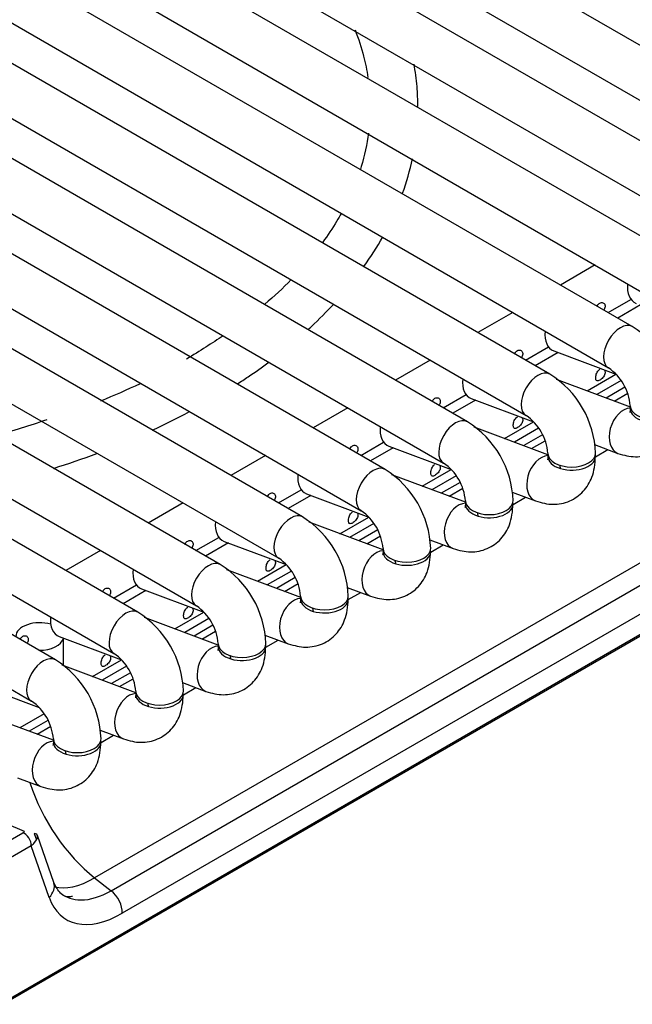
# Model space of a CAD drawing. Header units: millimetres. Extents: x -40 to 419, y 0 to 295.
# Tile 40 of 72: x 332.68 to 335.89, y 88.92 to 94.08. Entities that reach past the tile are written whole.
import ezdxf

# ---------------------------------------------------------------- set-up
doc = ezdxf.new("R2010")
doc.units = ezdxf.units.MM
doc.layers.add('135.735_BW4_TWIN', color=7, linetype='Continuous')
doc.layers.add('Standard', color=7, linetype='Continuous')

# ---------------------------------------------------------------- blocks, each defined once
blk = doc.blocks.new('SE3')
at = {"layer": '135.735_BW4_TWIN', "color": 7, "linetype": 'Continuous'}
for p, q in [((337.1904, 93.2187), (328.0687, 98.4851)), ((327.9437, 98.2686), (337.0654, 93.0022)), ((336.7584, 92.9693), (327.6367, 98.2357)), ((336.3263, 92.7198), (327.2047, 97.9862)), ((327.5117, 98.0192), (336.6334, 92.7528)), ((335.8943, 92.4704), (326.7726, 97.7368)), ((327.0797, 97.7697), (336.2013, 92.5033)), ((335.4622, 92.221), (326.3406, 97.4874)), ((326.6476, 97.5203), (335.7693, 92.2539)), ((326.2156, 97.2709), (335.3372, 92.0045)), ((335.0302, 91.9715), (325.9085, 97.2379)), ((325.7835, 97.0214), (334.9052, 91.755)), ((334.5982, 91.7221), (325.4765, 96.9885)), ((346.2461, 96.8094), (323.6893, 83.7863)), ((346.2142, 96.7821), (323.6575, 83.759)), ((325.3515, 96.772), (334.4732, 91.5056)), ((334.1661, 91.4726), (325.0444, 96.7391)), ((333.7341, 91.2232), (324.6124, 96.4896)), ((324.9194, 96.5225), (334.0411, 91.2561)), ((333.302, 90.9738), (324.1804, 96.2402)), ((324.4874, 96.2731), (333.6091, 91.0067)), ((332.87, 90.7243), (323.7483, 95.9907)), ((324.0554, 96.0237), (333.177, 90.7573)), ((323.6233, 95.7742), (332.745, 90.5078)), ((335.6992, 92.7933), (335.5171, 92.6882)), ((335.7671, 92.5438), (335.887, 92.613)), ((335.9369, 92.5835), (335.8176, 92.5147)), ((335.2671, 92.5438), (335.0851, 92.4387)), ((335.3351, 92.2944), (335.4549, 92.3636)), ((335.5049, 92.3341), (335.3856, 92.2652)), ((335.4823, 92.3425), (335.8085, 92.2206)), ((334.8351, 92.2944), (334.653, 92.1893)), ((335.657, 92.1332), (335.8084, 92.2206)), ((335.8843, 92.0483), (335.497, 92.193)), ((335.835, 92.1873), (335.7082, 92.114)), ((334.903, 92.0449), (335.0229, 92.1141)), ((335.8555, 92.1528), (335.7569, 92.0959)), ((335.7984, 92.0803), (335.8701, 92.1217)), ((335.0728, 92.0846), (334.9536, 92.0158)), ((335.0502, 92.0931), (335.3765, 91.9711)), ((334.403, 92.0449), (334.221, 91.9398)), ((335.2249, 91.8838), (335.3763, 91.9712)), ((335.4522, 91.7988), (335.065, 91.9435)), ((335.403, 91.9378), (335.2762, 91.8646)), ((335.4235, 91.9034), (335.3248, 91.8464)), ((334.471, 91.7955), (334.5908, 91.8647)), ((335.3664, 91.8309), (335.438, 91.8723)), ((335.6963, 91.8516), (335.8187, 91.8059)), ((333.971, 91.7955), (333.789, 91.6904)), ((334.6408, 91.8352), (334.5215, 91.7663)), ((334.6182, 91.8436), (334.9445, 91.7217)), ((335.7015, 91.7879), (335.7664, 91.8254)), ((335.0202, 91.5494), (334.6329, 91.6941)), ((334.7929, 91.6343), (334.9443, 91.7218)), ((334.971, 91.6884), (334.8442, 91.6152)), ((334.9914, 91.6539), (334.8928, 91.597)), ((336.5802, 91.605), (333.0758, 89.5818)), ((334.039, 91.5461), (334.1588, 91.6153)), ((334.1861, 91.5942), (334.5124, 91.4723)), ((334.9343, 91.5815), (335.006, 91.6228)), ((335.2643, 91.6022), (335.3867, 91.5564)), ((333.1623, 89.5142), (336.6667, 91.5375)), ((333.539, 91.5461), (333.3569, 91.441)), ((334.2087, 91.5858), (334.0895, 91.5169)), ((335.2694, 91.5385), (335.3344, 91.576)), ((334.5882, 91.2999), (334.2009, 91.4447)), ((334.3608, 91.3849), (334.5123, 91.4723)), ((334.5389, 91.4389), (334.4121, 91.3657)), ((336.725, 91.4191), (333.2206, 89.3958)), ((334.5594, 91.4045), (334.4607, 91.3476)), ((333.6069, 91.2966), (333.7267, 91.3658)), ((333.7767, 91.3363), (333.6574, 91.2675)), ((333.7541, 91.3448), (334.0804, 91.2228)), ((334.5023, 91.332), (334.5739, 91.3734)), ((334.8323, 91.3527), (334.9546, 91.307)), ((333.1069, 91.2966), (332.9249, 91.1915)), ((334.8374, 91.289), (334.9023, 91.3265)), ((334.1561, 91.0505), (333.7689, 91.1952)), ((333.9288, 91.1355), (334.0802, 91.2229)), ((334.1069, 91.1895), (333.9801, 91.1163)), ((334.1273, 91.1551), (334.0287, 91.0981)), ((334.0702, 91.0826), (334.1419, 91.124)), ((333.1749, 91.0472), (333.2947, 91.1164)), ((333.3447, 91.0869), (333.2254, 91.018)), ((333.3221, 91.0953), (333.6483, 90.9734)), ((334.4002, 91.1033), (334.5226, 91.0575)), ((334.4053, 91.0396), (334.4703, 91.0771)), ((333.4968, 90.886), (333.6482, 90.9734)), ((333.7241, 90.8011), (333.3368, 90.9458)), ((333.6748, 90.9401), (333.548, 90.8668)), ((333.6953, 90.9056), (333.5967, 90.8487)), ((333.6382, 90.8331), (333.7099, 90.8745)), ((332.89, 90.8459), (333.2163, 90.7239)), ((332.9127, 90.6934), (332.9127, 90.8374)), ((333.9682, 90.8538), (334.0906, 90.8081)), ((333.9733, 90.7901), (334.0383, 90.8277)), ((333.0647, 90.6366), (333.2161, 90.724)), ((333.292, 90.5516), (332.9048, 90.6964)), ((333.2428, 90.6906), (333.116, 90.6174)), ((333.2632, 90.6562), (333.1646, 90.5992)), ((333.2062, 90.5837), (333.2778, 90.6251)), ((332.458, 90.5964), (332.7843, 90.4745)), ((333.5361, 90.6044), (333.6585, 90.5587)), ((333.5412, 90.5407), (333.6062, 90.5782)), ((332.86, 90.3022), (332.4727, 90.4469)), ((332.8108, 90.4412), (332.6839, 90.368)), ((332.8312, 90.4067), (332.7326, 90.3498)), ((332.7741, 90.3343), (332.8458, 90.3756)), ((333.1041, 90.355), (333.2265, 90.3092)), ((333.1092, 90.2913), (333.1742, 90.3288)), ((332.672, 90.1055), (332.7944, 90.0598)), ((332.7344, 90.0822), (332.7377, 90.0768)), ((332.7377, 90.0768), (332.7421, 90.0793)), ((332.7084, 89.8236), (332.6144, 89.8642)), ((323.8677, 84.7183), (332.6993, 89.8172)), ((332.759, 89.8144), (332.7707, 89.7807)), ((332.8612, 89.5572), (332.7757, 89.8042)), ((332.7437, 89.75), (323.9121, 84.6511)), ((332.8374, 89.4794), (332.7437, 89.75)), ((333.0758, 89.5818), (333.1623, 89.5142))]:
    blk.add_line(p, q, dxfattribs=at)
for centre, radius, start, end in [((335.6234, 92.0377), 0.5105, 2.0498, 57.9502), ((335.1913, 91.7883), 0.5105, 2.0498, 57.9502), ((335.618, 92.0346), 0.2664, 4.5977, 55.4023), ((331.8699, 95.1906), 3.3461, 291.7068, 295.5967), ((335.186, 91.7852), 0.2664, 4.5977, 55.4023), ((331.7579, 94.9474), 3.15, 284.7074, 289.8223), ((334.7593, 91.5388), 0.5105, 2.0498, 57.9502), ((334.7539, 91.5357), 0.2664, 4.5977, 55.4023), ((334.3273, 91.2894), 0.5105, 2.0498, 57.9502), ((334.3219, 91.2863), 0.2664, 4.5977, 55.4023), ((333.8952, 91.0399), 0.5105, 2.0498, 57.9502), ((333.8899, 91.0369), 0.2664, 4.5977, 55.4023), ((333.4632, 90.7905), 0.5105, 2.0498, 57.9502), ((333.0311, 90.5411), 0.5105, 2.0498, 57.9502), ((333.4578, 90.7874), 0.2664, 4.5977, 55.4023), ((332.5991, 90.2916), 0.5105, 2.0498, 57.9502), ((333.0258, 90.538), 0.2664, 4.5977, 55.4023), ((332.5937, 90.2885), 0.2664, 4.5977, 55.4023)]:
    blk.add_arc(centre, radius, start, end, dxfattribs=at)
for centre, major_axis, ratio, start_param, end_param in [((335.9581, 92.7091), (0.0438, 0.1171), 0.668835, 1.932352, 3.141593), ((335.8318, 92.3622), (0.0625, 0.1083), 0.57735, 0, 3.133528), ((335.526, 92.4596), (0.0438, 0.1171), 0.668835, 1.932352, 3.141593), ((335.3997, 92.1127), (0.0625, 0.1083), 0.57735, 0, 3.133528), ((335.094, 92.2102), (0.0438, 0.1171), 0.668835, 1.932352, 3.141593), ((336.0086, 92.056), (-0.125, 0), 0.57735, 0.008065, 3.142515), ((335.8625, 91.923), (0.0438, 0.1171), 0.668835, 0.270212, 3.1414), ((336.0086, 92.0396), (-0.125, 0), 0.57735, 6.164386, 6.283185), ((336.0086, 92.0396), (-0.125, 0), 0.57735, 0, 3.255071), ((334.9677, 91.8633), (0.0625, 0.1083), 0.57735, 0, 3.133528), ((334.6619, 91.9607), (0.0438, 0.1171), 0.668835, 1.932352, 3.141593), ((335.4304, 91.6735), (0.0438, 0.1171), 0.668835, 0.270212, 3.1414), ((335.5765, 91.8065), (-0.125, 0), 0.57735, 0.008065, 3.142515), ((335.5765, 91.7902), (-0.125, 0), 0.57735, 6.164386, 6.283185), ((335.5765, 91.7902), (-0.125, 0), 0.57735, 0, 3.254973), ((334.5357, 91.6138), (0.0625, 0.1083), 0.57735, 0, 3.133528), ((335.4304, 91.6735), (0.0438, 0.1171), 0.668835, -0.873634, -0.703415), ((334.2299, 91.7113), (0.0438, 0.1171), 0.668835, 1.932352, 3.141593), ((334.9984, 91.4241), (0.0438, 0.1171), 0.668835, 0.270212, 3.1414), ((335.1445, 91.5571), (-0.125, 0), 0.57735, 0.008065, 3.142515), ((335.1445, 91.5408), (-0.125, 0), 0.57735, 6.164386, 6.283185), ((335.1445, 91.5408), (-0.125, 0), 0.57735, 0, 3.254997), ((334.1036, 91.3644), (0.0625, 0.1083), 0.57735, 0, 3.133528), ((334.9984, 91.4241), (0.0438, 0.1171), 0.668835, -0.873634, -0.703415), ((333.7979, 91.4619), (0.0438, 0.1171), 0.668835, 1.932352, 3.141593), ((334.5664, 91.1746), (0.0438, 0.1171), 0.668835, 0.270212, 3.1414), ((334.7124, 91.3076), (-0.125, 0), 0.57735, 0.008065, 3.142515), ((334.7124, 91.2913), (-0.125, 0), 0.57735, 6.164386, 6.283185), ((334.7124, 91.2913), (-0.125, 0), 0.57735, 0, 3.254949), ((333.6716, 91.115), (0.0625, 0.1083), 0.57735, 0, 3.133528), ((334.5664, 91.1746), (0.0438, 0.1171), 0.668835, -0.873634, -0.703415), ((333.3658, 91.2124), (0.0438, 0.1171), 0.668835, 1.932352, 3.141593), ((334.1343, 90.9252), (0.0438, 0.1171), 0.668835, 0.270212, 3.1414), ((334.2804, 91.0582), (-0.125, 0), 0.57735, 0.008065, 3.142515), ((334.2804, 91.0419), (-0.125, 0), 0.57735, 6.164386, 6.283185), ((334.2804, 91.0419), (-0.125, 0), 0.57735, 0, 3.25502), ((333.2395, 90.8655), (0.0625, 0.1083), 0.57735, 0, 3.133528), ((334.1343, 90.9252), (0.0438, 0.1171), 0.668835, -0.873634, -0.703415), ((332.7877, 90.8463), (-0.125, 0), 0.57735, 4.230403, 6.283185), ((332.9338, 90.963), (0.0438, 0.1171), 0.668835, 1.932352, 3.141593), ((332.7877, 90.8463), (-0.125, 0), 0.57735, 1.538656, 3.010511), ((333.7023, 90.6758), (0.0438, 0.1171), 0.668835, 0.270212, 3.1414), ((333.8484, 90.8088), (-0.125, 0), 0.57735, 0.008065, 3.142515), ((333.8484, 90.7924), (-0.125, 0), 0.57735, 6.164386, 6.283185), ((333.8484, 90.7924), (-0.125, 0), 0.57735, 0, 3.255019), ((332.8075, 90.6161), (0.0625, 0.1083), 0.57735, 0, 3.133528), ((333.7023, 90.6758), (0.0438, 0.1171), 0.668835, -0.873634, -0.703415), ((333.4163, 90.5593), (-0.125, 0), 0.57735, 0.008065, 3.142515), ((333.2702, 90.4263), (0.0438, 0.1171), 0.668835, 0.270212, 3.1414), ((333.4163, 90.543), (-0.125, 0), 0.57735, 6.164386, 6.283185), ((333.4163, 90.543), (-0.125, 0), 0.57735, 0, 3.255065), ((333.2702, 90.4263), (0.0438, 0.1171), 0.668835, -0.873634, -0.703415), ((332.8382, 90.1769), (0.0438, 0.1171), 0.668835, 0.270212, 3.1414), ((332.9843, 90.3099), (-0.125, 0), 0.57735, 0.008065, 3.142515), ((332.9843, 90.2936), (-0.125, 0), 0.57735, 6.164386, 6.283185), ((332.9843, 90.2936), (-0.125, 0), 0.57735, 0, 3.255019), ((332.8382, 90.1769), (0.0438, 0.1171), 0.668835, -0.873634, -0.703415), ((333.1233, 90.0066), (-0.321, 0.5073), 0.535439, 1.112758, 2.159956), ((332.6676, 89.8293), (0.049, 0.0112), 0.453141, -0.975063, -0.6972), ((332.7084, 89.7725), (0.025, -0.0433), 0.57735, 0.733038, 2.617994), ((332.6884, 89.7507), (-0.0859, -0.0564), 0.350321, 2.307044, 3.55764), ((332.6767, 89.7846), (0.0967, 0.0262), 0.611231, 5.301036, 5.5789), ((333.1372, 89.9484), (0.3077, 0.3941), 0.468323, 3.318422, 4.000271), ((332.7667, 89.5245), (-0.0945, -0.0327), 0.768713, 2.117578, 3.119252), ((332.7667, 89.5245), (-0.0945, -0.0327), 0.768713, 3.119252, 3.141593), ((333.243, 89.8758), (0.3209, 0.5095), 0.546518, 2.728806, 3.944916), ((333.1724, 89.9209), (0.258, 0.4314), 0.560919, 3.071745, 3.460619), ((333.1724, 89.9209), (0.258, 0.4314), 0.560919, 3.460619, 3.930423), ((333.15, 89.4409), (0.05, -0.0866), 0.57735, 0.733038, 2.181662)]:
    blk.add_ellipse(centre, major_axis=major_axis, ratio=ratio, start_param=start_param, end_param=end_param, dxfattribs=at)
for points, knots in [([(334.4407, 94.0249), (334.4589, 93.979), (334.4861, 93.8958), (334.5031, 93.8122), (334.5086, 93.775)], [0.77542144, 0.77542144, 0.77542144, 0.77542144, 0.79252445, 0.80628084, 0.80628084, 0.80628084, 0.80628084]), ([(334.7701, 93.6236), (334.77, 93.6585), (334.7668, 93.733), (334.7571, 93.807), (334.7501, 93.8462)], [0.63682717, 0.63682717, 0.63682717, 0.63682717, 0.6748966, 0.71818381, 0.71818381, 0.71818381, 0.71818381]), ([(334.5113, 93.4847), (334.5036, 93.426), (334.4899, 93.3625), (334.4703, 93.2993), (334.4688, 93.2945)], [0.84194761, 0.84194761, 0.84194761, 0.84194761, 0.86358858, 0.86537691, 0.86537691, 0.86537691, 0.86537691]), ([(334.369, 93.0648), (334.3611, 93.0504), (334.3315, 92.9991), (334.2979, 92.9485), (334.2715, 92.9123)], [0.89398497, 0.89398497, 0.89398497, 0.89398497, 0.89941583, 0.91342495, 0.91342495, 0.91342495, 0.91342495]), ([(334.1944, 92.4544), (334.1999, 92.4594), (334.2473, 92.5034), (334.2917, 92.5482), (334.3288, 92.5885)], [0.18140372, 0.18140372, 0.18140372, 0.18140372, 0.18806241, 0.23968504, 0.23968504, 0.23968504, 0.23968504]), ([(335.7092, 92.5773), (335.7095, 92.5779), (335.7098, 92.5785), (335.7101, 92.579), (335.712, 92.5823), (335.7141, 92.5854), (335.7165, 92.5879), (335.7187, 92.5903), (335.7211, 92.5922), (335.7236, 92.5936)], [0.8906057, 0.8906057, 0.8906057, 0.8906057, 0.8997022, 0.8997022, 0.8997022, 0.9522476, 0.9522476, 0.9522476, 1, 1, 1, 1]), ([(335.7236, 92.5936), (335.7264, 92.5952), (335.7293, 92.5962), (335.7321, 92.5966), (335.735, 92.5969), (335.7378, 92.5966), (335.7403, 92.5957), (335.7429, 92.5948), (335.7452, 92.5933), (335.747, 92.5912), (335.7488, 92.5892), (335.7502, 92.5867), (335.751, 92.5839), (335.7518, 92.5811), (335.7521, 92.5779), (335.7518, 92.5747), (335.7514, 92.5714), (335.7505, 92.5679), (335.7491, 92.5646), (335.748, 92.5619), (335.7466, 92.5592), (335.7449, 92.5567)], [0, 0, 0, 0, 0.0530419, 0.0530419, 0.0530419, 0.1061047, 0.1061047, 0.1061047, 0.1588828, 0.1588828, 0.1588828, 0.2114301, 0.2114301, 0.2114301, 0.2643019, 0.2643019, 0.2643019, 0.3175571, 0.3175571, 0.3175571, 0.3594503, 0.3594503, 0.3594503, 0.3594503]), ([(335.2772, 92.3278), (335.2775, 92.3284), (335.2778, 92.329), (335.2781, 92.3296), (335.2799, 92.3329), (335.2821, 92.336), (335.2845, 92.3385), (335.2867, 92.3408), (335.2891, 92.3428), (335.2916, 92.3442)], [0.8906057, 0.8906057, 0.8906057, 0.8906057, 0.8997022, 0.8997022, 0.8997022, 0.9522476, 0.9522476, 0.9522476, 1, 1, 1, 1]), ([(335.2916, 92.3442), (335.2943, 92.3458), (335.2972, 92.3468), (335.3001, 92.3471), (335.3029, 92.3475), (335.3058, 92.3472), (335.3083, 92.3463), (335.3108, 92.3454), (335.3131, 92.3438), (335.3149, 92.3418), (335.3167, 92.3398), (335.3181, 92.3373), (335.3189, 92.3345), (335.3198, 92.3317), (335.32, 92.3285), (335.3197, 92.3252), (335.3194, 92.322), (335.3185, 92.3185), (335.3171, 92.3151), (335.316, 92.3125), (335.3145, 92.3098), (335.3129, 92.3072)], [0, 0, 0, 0, 0.0530419, 0.0530419, 0.0530419, 0.1061047, 0.1061047, 0.1061047, 0.1588828, 0.1588828, 0.1588828, 0.2114301, 0.2114301, 0.2114301, 0.2643019, 0.2643019, 0.2643019, 0.3175571, 0.3175571, 0.3175571, 0.3594503, 0.3594503, 0.3594503, 0.3594503]), ([(333.823, 92.1696), (333.8427, 92.1822), (333.8988, 92.2187), (333.9538, 92.2578), (333.9893, 92.2843)], [0.04466768, 0.04466768, 0.04466768, 0.04466768, 0.06482319, 0.10330851, 0.10330851, 0.10330851, 0.10330851]), ([(335.7475, 92.2436), (335.7491, 92.2417), (335.7502, 92.2394), (335.751, 92.2369), (335.7518, 92.2341), (335.7521, 92.2309), (335.7518, 92.2277), (335.7514, 92.2244), (335.7505, 92.2209), (335.7491, 92.2175), (335.7477, 92.2142), (335.7458, 92.2108), (335.7435, 92.2076), (335.7413, 92.2045), (335.7386, 92.2015), (335.7359, 92.1989), (335.7332, 92.1962), (335.7303, 92.1939), (335.7274, 92.1919), (335.7246, 92.1899), (335.7218, 92.1883), (335.7192, 92.1873), (335.7166, 92.1862), (335.7142, 92.1856), (335.7122, 92.1855), (335.7101, 92.1855), (335.7083, 92.186), (335.7069, 92.1871), (335.7055, 92.1882), (335.7044, 92.1899), (335.7037, 92.1921), (335.703, 92.1943), (335.7025, 92.197), (335.7024, 92.2), (335.7023, 92.2031), (335.7025, 92.2066), (335.703, 92.2102), (335.7036, 92.2138), (335.7044, 92.2176), (335.7056, 92.2213), (335.7068, 92.225), (335.7083, 92.2287), (335.7101, 92.232), (335.712, 92.2353), (335.7141, 92.2384), (335.7165, 92.2409), (335.7187, 92.2432), (335.7211, 92.2452), (335.7236, 92.2466)], [0.1645724, 0.1645724, 0.1645724, 0.1645724, 0.2114301, 0.2114301, 0.2114301, 0.2643019, 0.2643019, 0.2643019, 0.3175571, 0.3175571, 0.3175571, 0.3706757, 0.3706757, 0.3706757, 0.4233402, 0.4233402, 0.4233402, 0.4759291, 0.4759291, 0.4759291, 0.5289331, 0.5289331, 0.5289331, 0.5822112, 0.5822112, 0.5822112, 0.6352073, 0.6352073, 0.6352073, 0.6877903, 0.6877903, 0.6877903, 0.7404633, 0.7404633, 0.7404633, 0.7935872, 0.7935872, 0.7935872, 0.8468402, 0.8468402, 0.8468402, 0.8997022, 0.8997022, 0.8997022, 0.9522476, 0.9522476, 0.9522476, 1, 1, 1, 1]), ([(334.8451, 92.0784), (334.8454, 92.079), (334.8457, 92.0796), (334.8461, 92.0802), (334.8479, 92.0835), (334.8501, 92.0865), (334.8524, 92.0891), (334.8546, 92.0914), (334.857, 92.0933), (334.8595, 92.0948)], [0.8906057, 0.8906057, 0.8906057, 0.8906057, 0.8997022, 0.8997022, 0.8997022, 0.9522476, 0.9522476, 0.9522476, 1, 1, 1, 1]), ([(334.8595, 92.0948), (334.8623, 92.0963), (334.8652, 92.0974), (334.868, 92.0977), (334.8709, 92.0981), (334.8737, 92.0978), (334.8763, 92.0968), (334.8788, 92.0959), (334.8811, 92.0944), (334.8829, 92.0924), (334.8847, 92.0904), (334.8861, 92.0878), (334.8869, 92.085), (334.8877, 92.0822), (334.888, 92.0791), (334.8877, 92.0758), (334.8874, 92.0725), (334.8865, 92.0691), (334.8851, 92.0657), (334.8839, 92.063), (334.8825, 92.0604), (334.8808, 92.0578)], [0, 0, 0, 0, 0.0530419, 0.0530419, 0.0530419, 0.1061047, 0.1061047, 0.1061047, 0.1588828, 0.1588828, 0.1588828, 0.2114301, 0.2114301, 0.2114301, 0.2643019, 0.2643019, 0.2643019, 0.3175571, 0.3175571, 0.3175571, 0.3594503, 0.3594503, 0.3594503, 0.3594503]), ([(335.8187, 91.8059), (335.8518, 91.7962), (335.9077, 91.7818), (336.0004, 91.8002), (336.0732, 91.8526), (336.1239, 91.9362), (336.1306, 91.9987), (336.1336, 92.0396)], [0, 0, 0, 0, 0.199928, 0.392893, 0.580138, 0.766079, 1, 1, 1, 1]), ([(335.8836, 92.0396), (335.8829, 92.0327), (335.8823, 92.0228), (335.8813, 92.0207), (335.8813, 92.0208)], [0, 0, 0, 0, 0.1482585, 0.2525222, 0.2525222, 0.2525222, 0.2525222]), ([(335.3155, 91.9941), (335.317, 91.9922), (335.3182, 91.99), (335.3189, 91.9875), (335.3198, 91.9847), (335.32, 91.9815), (335.3197, 91.9782), (335.3194, 91.9749), (335.3185, 91.9715), (335.3171, 91.9681), (335.3157, 91.9647), (335.3138, 91.9614), (335.3115, 91.9582), (335.3092, 91.9551), (335.3066, 91.9521), (335.3039, 91.9494), (335.3011, 91.9468), (335.2982, 91.9444), (335.2954, 91.9425), (335.2926, 91.9405), (335.2897, 91.9389), (335.2872, 91.9378), (335.2846, 91.9367), (335.2822, 91.9361), (335.2801, 91.9361), (335.2781, 91.936), (335.2763, 91.9366), (335.2749, 91.9377), (335.2735, 91.9388), (335.2724, 91.9405), (335.2717, 91.9426), (335.2709, 91.9448), (335.2705, 91.9475), (335.2704, 91.9506), (335.2703, 91.9536), (335.2705, 91.9571), (335.271, 91.9607), (335.2715, 91.9643), (335.2724, 91.9682), (335.2736, 91.9719), (335.2747, 91.9756), (335.2763, 91.9793), (335.2781, 91.9826), (335.2799, 91.9859), (335.2821, 91.9889), (335.2845, 91.9915), (335.2867, 91.9938), (335.2891, 91.9957), (335.2916, 91.9972)], [0.1645724, 0.1645724, 0.1645724, 0.1645724, 0.2114301, 0.2114301, 0.2114301, 0.2643019, 0.2643019, 0.2643019, 0.3175571, 0.3175571, 0.3175571, 0.3706757, 0.3706757, 0.3706757, 0.4233402, 0.4233402, 0.4233402, 0.4759291, 0.4759291, 0.4759291, 0.5289331, 0.5289331, 0.5289331, 0.5822112, 0.5822112, 0.5822112, 0.6352073, 0.6352073, 0.6352073, 0.6877903, 0.6877903, 0.6877903, 0.7404633, 0.7404633, 0.7404633, 0.7935872, 0.7935872, 0.7935872, 0.8468402, 0.8468402, 0.8468402, 0.8997022, 0.8997022, 0.8997022, 0.9522476, 0.9522476, 0.9522476, 1, 1, 1, 1]), ([(334.4131, 91.829), (334.4134, 91.8296), (334.4137, 91.8301), (334.414, 91.8307), (334.4158, 91.834), (334.418, 91.8371), (334.4204, 91.8396), (334.4226, 91.8419), (334.425, 91.8439), (334.4275, 91.8453)], [0.8906057, 0.8906057, 0.8906057, 0.8906057, 0.8997022, 0.8997022, 0.8997022, 0.9522476, 0.9522476, 0.9522476, 1, 1, 1, 1]), ([(334.4275, 91.8453), (334.4302, 91.8469), (334.4332, 91.8479), (334.436, 91.8483), (334.4388, 91.8486), (334.4417, 91.8483), (334.4442, 91.8474), (334.4467, 91.8465), (334.449, 91.8449), (334.4508, 91.8429), (334.4526, 91.8409), (334.454, 91.8384), (334.4548, 91.8356), (334.4557, 91.8328), (334.4559, 91.8296), (334.4556, 91.8264), (334.4553, 91.8231), (334.4544, 91.8196), (334.453, 91.8162), (334.4519, 91.8136), (334.4505, 91.8109), (334.4488, 91.8084)], [0, 0, 0, 0, 0.0530419, 0.0530419, 0.0530419, 0.1061047, 0.1061047, 0.1061047, 0.1588828, 0.1588828, 0.1588828, 0.2114301, 0.2114301, 0.2114301, 0.2643019, 0.2643019, 0.2643019, 0.3175571, 0.3175571, 0.3175571, 0.3594503, 0.3594503, 0.3594503, 0.3594503]), ([(334.8835, 91.7447), (334.885, 91.7428), (334.8862, 91.7405), (334.8869, 91.738), (334.8877, 91.7352), (334.888, 91.732), (334.8877, 91.7288), (334.8874, 91.7255), (334.8865, 91.722), (334.8851, 91.7187), (334.8836, 91.7153), (334.8817, 91.7119), (334.8794, 91.7088), (334.8772, 91.7056), (334.8746, 91.7027), (334.8718, 91.7), (334.8691, 91.6974), (334.8662, 91.695), (334.8634, 91.693), (334.8605, 91.6911), (334.8577, 91.6895), (334.8551, 91.6884), (334.8525, 91.6873), (334.8501, 91.6867), (334.8481, 91.6866), (334.846, 91.6866), (334.8443, 91.6871), (334.8428, 91.6883), (334.8414, 91.6894), (334.8404, 91.691), (334.8396, 91.6932), (334.8389, 91.6954), (334.8384, 91.6981), (334.8383, 91.7011), (334.8382, 91.7042), (334.8384, 91.7077), (334.8389, 91.7113), (334.8395, 91.7149), (334.8403, 91.7187), (334.8415, 91.7224), (334.8427, 91.7261), (334.8442, 91.7298), (334.8461, 91.7331), (334.8479, 91.7365), (334.8501, 91.7395), (334.8524, 91.742), (334.8546, 91.7444), (334.857, 91.7463), (334.8595, 91.7477)], [0.1645724, 0.1645724, 0.1645724, 0.1645724, 0.2114301, 0.2114301, 0.2114301, 0.2643019, 0.2643019, 0.2643019, 0.3175571, 0.3175571, 0.3175571, 0.3706757, 0.3706757, 0.3706757, 0.4233402, 0.4233402, 0.4233402, 0.4759291, 0.4759291, 0.4759291, 0.5289331, 0.5289331, 0.5289331, 0.5822112, 0.5822112, 0.5822112, 0.6352073, 0.6352073, 0.6352073, 0.6877903, 0.6877903, 0.6877903, 0.7404633, 0.7404633, 0.7404633, 0.7935872, 0.7935872, 0.7935872, 0.8468402, 0.8468402, 0.8468402, 0.8997022, 0.8997022, 0.8997022, 0.9522476, 0.9522476, 0.9522476, 1, 1, 1, 1]), ([(335.3867, 91.5564), (335.4198, 91.5468), (335.4756, 91.5323), (335.5684, 91.5508), (335.6411, 91.6031), (335.6919, 91.6868), (335.6985, 91.7492), (335.7015, 91.7902)], [0, 0, 0, 0, 0.199928, 0.392893, 0.580138, 0.766079, 1, 1, 1, 1]), ([(335.4515, 91.7902), (335.4509, 91.7833), (335.4503, 91.7734), (335.4493, 91.7713), (335.4493, 91.7713)], [0, 0, 0, 0, 0.1482585, 0.2525222, 0.2525222, 0.2525222, 0.2525222]), ([(333.9811, 91.5795), (333.9814, 91.5801), (333.9817, 91.5807), (333.982, 91.5813), (333.9838, 91.5846), (333.986, 91.5876), (333.9884, 91.5902), (333.9905, 91.5925), (333.9929, 91.5944), (333.9954, 91.5959)], [0.8906057, 0.8906057, 0.8906057, 0.8906057, 0.8997022, 0.8997022, 0.8997022, 0.9522476, 0.9522476, 0.9522476, 1, 1, 1, 1]), ([(333.9954, 91.5959), (333.9982, 91.5975), (334.0011, 91.5985), (334.004, 91.5988), (334.0068, 91.5992), (334.0096, 91.5989), (334.0122, 91.598), (334.0147, 91.597), (334.017, 91.5955), (334.0188, 91.5935), (334.0206, 91.5915), (334.022, 91.589), (334.0228, 91.5862), (334.0236, 91.5833), (334.0239, 91.5802), (334.0236, 91.5769), (334.0233, 91.5736), (334.0224, 91.5702), (334.021, 91.5668), (334.0199, 91.5641), (334.0184, 91.5615), (334.0167, 91.5589)], [0, 0, 0, 0, 0.0530419, 0.0530419, 0.0530419, 0.1061047, 0.1061047, 0.1061047, 0.1588828, 0.1588828, 0.1588828, 0.2114301, 0.2114301, 0.2114301, 0.2643019, 0.2643019, 0.2643019, 0.3175571, 0.3175571, 0.3175571, 0.3594503, 0.3594503, 0.3594503, 0.3594503]), ([(334.9546, 91.307), (334.9877, 91.2973), (335.0436, 91.2829), (335.1364, 91.3013), (335.2091, 91.3537), (335.2599, 91.4373), (335.2665, 91.4998), (335.2695, 91.5408)], [0, 0, 0, 0, 0.199928, 0.392893, 0.580138, 0.766079, 1, 1, 1, 1]), ([(335.0195, 91.5408), (335.0188, 91.5338), (335.0182, 91.5239), (335.0173, 91.5218), (335.0172, 91.5219)], [0, 0, 0, 0, 0.1482585, 0.2525222, 0.2525222, 0.2525222, 0.2525222]), ([(334.4514, 91.4952), (334.4529, 91.4934), (334.4541, 91.4911), (334.4548, 91.4886), (334.4557, 91.4858), (334.4559, 91.4826), (334.4556, 91.4793), (334.4553, 91.4761), (334.4544, 91.4726), (334.453, 91.4692), (334.4516, 91.4659), (334.4497, 91.4625), (334.4474, 91.4593), (334.4451, 91.4562), (334.4425, 91.4532), (334.4398, 91.4506), (334.437, 91.4479), (334.4341, 91.4455), (334.4313, 91.4436), (334.4285, 91.4416), (334.4257, 91.44), (334.4231, 91.4389), (334.4205, 91.4378), (334.4181, 91.4372), (334.416, 91.4372), (334.414, 91.4372), (334.4122, 91.4377), (334.4108, 91.4388), (334.4094, 91.4399), (334.4083, 91.4416), (334.4076, 91.4438), (334.4068, 91.4459), (334.4064, 91.4487), (334.4063, 91.4517), (334.4062, 91.4548), (334.4064, 91.4582), (334.4069, 91.4618), (334.4074, 91.4654), (334.4083, 91.4693), (334.4095, 91.473), (334.4106, 91.4767), (334.4122, 91.4804), (334.414, 91.4837), (334.4158, 91.487), (334.418, 91.4901), (334.4204, 91.4926), (334.4226, 91.4949), (334.425, 91.4969), (334.4275, 91.4983)], [0.1645724, 0.1645724, 0.1645724, 0.1645724, 0.2114301, 0.2114301, 0.2114301, 0.2643019, 0.2643019, 0.2643019, 0.3175571, 0.3175571, 0.3175571, 0.3706757, 0.3706757, 0.3706757, 0.4233402, 0.4233402, 0.4233402, 0.4759291, 0.4759291, 0.4759291, 0.5289331, 0.5289331, 0.5289331, 0.5822112, 0.5822112, 0.5822112, 0.6352073, 0.6352073, 0.6352073, 0.6877903, 0.6877903, 0.6877903, 0.7404633, 0.7404633, 0.7404633, 0.7935872, 0.7935872, 0.7935872, 0.8468402, 0.8468402, 0.8468402, 0.8997022, 0.8997022, 0.8997022, 0.9522476, 0.9522476, 0.9522476, 1, 1, 1, 1]), ([(333.549, 91.3301), (333.5493, 91.3307), (333.5496, 91.3313), (333.5499, 91.3318), (333.5518, 91.3351), (333.5539, 91.3382), (333.5563, 91.3407), (333.5585, 91.3431), (333.5609, 91.345), (333.5634, 91.3464)], [0.8906057, 0.8906057, 0.8906057, 0.8906057, 0.8997022, 0.8997022, 0.8997022, 0.9522476, 0.9522476, 0.9522476, 1, 1, 1, 1]), ([(333.5634, 91.3464), (333.5661, 91.348), (333.5691, 91.349), (333.5719, 91.3494), (333.5748, 91.3497), (333.5776, 91.3494), (333.5801, 91.3485), (333.5827, 91.3476), (333.5849, 91.3461), (333.5868, 91.344), (333.5886, 91.342), (333.5899, 91.3395), (333.5908, 91.3367), (333.5916, 91.3339), (333.5919, 91.3307), (333.5915, 91.3275), (333.5912, 91.3242), (333.5903, 91.3207), (333.5889, 91.3174), (333.5878, 91.3147), (333.5864, 91.312), (333.5847, 91.3095)], [0, 0, 0, 0, 0.0530419, 0.0530419, 0.0530419, 0.1061047, 0.1061047, 0.1061047, 0.1588828, 0.1588828, 0.1588828, 0.2114301, 0.2114301, 0.2114301, 0.2643019, 0.2643019, 0.2643019, 0.3175571, 0.3175571, 0.3175571, 0.3594503, 0.3594503, 0.3594503, 0.3594503]), ([(334.5226, 91.0575), (334.5557, 91.0479), (334.6116, 91.0334), (334.7043, 91.0519), (334.777, 91.1043), (334.8278, 91.1879), (334.8344, 91.2504), (334.8374, 91.2913)], [0, 0, 0, 0, 0.199928, 0.392893, 0.580138, 0.766079, 1, 1, 1, 1]), ([(334.5874, 91.2913), (334.5868, 91.2844), (334.5862, 91.2745), (334.5852, 91.2724), (334.5852, 91.2725)], [0, 0, 0, 0, 0.1482585, 0.2525222, 0.2525222, 0.2525222, 0.2525222]), ([(334.0194, 91.2458), (334.0209, 91.2439), (334.0221, 91.2416), (334.0228, 91.2392), (334.0236, 91.2363), (334.0239, 91.2332), (334.0236, 91.2299), (334.0233, 91.2266), (334.0224, 91.2232), (334.021, 91.2198), (334.0196, 91.2164), (334.0176, 91.213), (334.0154, 91.2099), (334.0131, 91.2068), (334.0105, 91.2038), (334.0077, 91.2011), (334.005, 91.1985), (334.0021, 91.1961), (333.9993, 91.1942), (333.9964, 91.1922), (333.9936, 91.1906), (333.991, 91.1895), (333.9885, 91.1884), (333.9861, 91.1878), (333.984, 91.1878), (333.9819, 91.1877), (333.9802, 91.1883), (333.9788, 91.1894), (333.9774, 91.1905), (333.9763, 91.1922), (333.9755, 91.1943), (333.9748, 91.1965), (333.9744, 91.1992), (333.9742, 91.2023), (333.9741, 91.2053), (333.9743, 91.2088), (333.9749, 91.2124), (333.9754, 91.216), (333.9762, 91.2198), (333.9774, 91.2236), (333.9786, 91.2273), (333.9801, 91.2309), (333.982, 91.2343), (333.9838, 91.2376), (333.986, 91.2406), (333.9884, 91.2432), (333.9905, 91.2455), (333.9929, 91.2474), (333.9954, 91.2489)], [0.1645724, 0.1645724, 0.1645724, 0.1645724, 0.2114301, 0.2114301, 0.2114301, 0.2643019, 0.2643019, 0.2643019, 0.3175571, 0.3175571, 0.3175571, 0.3706757, 0.3706757, 0.3706757, 0.4233402, 0.4233402, 0.4233402, 0.4759291, 0.4759291, 0.4759291, 0.5289331, 0.5289331, 0.5289331, 0.5822112, 0.5822112, 0.5822112, 0.6352073, 0.6352073, 0.6352073, 0.6877903, 0.6877903, 0.6877903, 0.7404633, 0.7404633, 0.7404633, 0.7935872, 0.7935872, 0.7935872, 0.8468402, 0.8468402, 0.8468402, 0.8997022, 0.8997022, 0.8997022, 0.9522476, 0.9522476, 0.9522476, 1, 1, 1, 1]), ([(333.117, 91.0806), (333.1173, 91.0812), (333.1176, 91.0818), (333.1179, 91.0824), (333.1197, 91.0857), (333.1219, 91.0888), (333.1243, 91.0913), (333.1264, 91.0936), (333.1289, 91.0956), (333.1313, 91.097)], [0.8906057, 0.8906057, 0.8906057, 0.8906057, 0.8997022, 0.8997022, 0.8997022, 0.9522476, 0.9522476, 0.9522476, 1, 1, 1, 1]), ([(333.1313, 91.097), (333.1341, 91.0986), (333.137, 91.0996), (333.1399, 91.0999), (333.1427, 91.1003), (333.1456, 91.1), (333.1481, 91.0991), (333.1506, 91.0982), (333.1529, 91.0966), (333.1547, 91.0946), (333.1565, 91.0926), (333.1579, 91.0901), (333.1587, 91.0873), (333.1595, 91.0845), (333.1598, 91.0813), (333.1595, 91.078), (333.1592, 91.0748), (333.1583, 91.0713), (333.1569, 91.0679), (333.1558, 91.0653), (333.1543, 91.0626), (333.1527, 91.06)], [0, 0, 0, 0, 0.0530419, 0.0530419, 0.0530419, 0.1061047, 0.1061047, 0.1061047, 0.1588828, 0.1588828, 0.1588828, 0.2114301, 0.2114301, 0.2114301, 0.2643019, 0.2643019, 0.2643019, 0.3175571, 0.3175571, 0.3175571, 0.3594503, 0.3594503, 0.3594503, 0.3594503]), ([(334.0906, 90.8081), (334.1237, 90.7984), (334.1795, 90.784), (334.2723, 90.8025), (334.345, 90.8548), (334.3958, 90.9385), (334.4024, 91.0009), (334.4054, 91.0419)], [0, 0, 0, 0, 0.199928, 0.392893, 0.580138, 0.766079, 1, 1, 1, 1]), ([(334.1554, 91.0419), (334.1548, 91.0349), (334.1541, 91.0251), (334.1532, 91.023), (334.1531, 91.023)], [0, 0, 0, 0, 0.1482585, 0.2525222, 0.2525222, 0.2525222, 0.2525222]), ([(333.5873, 90.9964), (333.5889, 90.9945), (333.59, 90.9922), (333.5908, 90.9897), (333.5916, 90.9869), (333.5919, 90.9837), (333.5915, 90.9805), (333.5912, 90.9772), (333.5903, 90.9737), (333.5889, 90.9703), (333.5875, 90.967), (333.5856, 90.9636), (333.5833, 90.9604), (333.5811, 90.9573), (333.5784, 90.9543), (333.5757, 90.9517), (333.573, 90.949), (333.57, 90.9467), (333.5672, 90.9447), (333.5644, 90.9427), (333.5616, 90.9411), (333.559, 90.9401), (333.5564, 90.939), (333.554, 90.9384), (333.5519, 90.9383), (333.5499, 90.9383), (333.5481, 90.9388), (333.5467, 90.9399), (333.5453, 90.941), (333.5442, 90.9427), (333.5435, 90.9449), (333.5427, 90.9471), (333.5423, 90.9498), (333.5422, 90.9528), (333.5421, 90.9559), (333.5423, 90.9594), (333.5428, 90.963), (333.5433, 90.9666), (333.5442, 90.9704), (333.5454, 90.9741), (333.5466, 90.9778), (333.5481, 90.9815), (333.5499, 90.9848), (333.5518, 90.9881), (333.5539, 90.9912), (333.5563, 90.9937), (333.5585, 90.996), (333.5609, 90.998), (333.5634, 90.9994)], [0.1645724, 0.1645724, 0.1645724, 0.1645724, 0.2114301, 0.2114301, 0.2114301, 0.2643019, 0.2643019, 0.2643019, 0.3175571, 0.3175571, 0.3175571, 0.3706757, 0.3706757, 0.3706757, 0.4233402, 0.4233402, 0.4233402, 0.4759291, 0.4759291, 0.4759291, 0.5289331, 0.5289331, 0.5289331, 0.5822112, 0.5822112, 0.5822112, 0.6352073, 0.6352073, 0.6352073, 0.6877903, 0.6877903, 0.6877903, 0.7404633, 0.7404633, 0.7404633, 0.7935872, 0.7935872, 0.7935872, 0.8468402, 0.8468402, 0.8468402, 0.8997022, 0.8997022, 0.8997022, 0.9522476, 0.9522476, 0.9522476, 1, 1, 1, 1]), ([(332.6849, 90.8312), (332.6852, 90.8318), (332.6855, 90.8324), (332.6858, 90.833), (332.6877, 90.8363), (332.6898, 90.8393), (332.6922, 90.8419), (332.6944, 90.8442), (332.6968, 90.8461), (332.6993, 90.8476)], [0.8906057, 0.8906057, 0.8906057, 0.8906057, 0.8997022, 0.8997022, 0.8997022, 0.9522476, 0.9522476, 0.9522476, 1, 1, 1, 1]), ([(332.6993, 90.8476), (332.7021, 90.8491), (332.705, 90.8502), (332.7078, 90.8505), (332.7107, 90.8509), (332.7135, 90.8506), (332.716, 90.8496), (332.7186, 90.8487), (332.7209, 90.8472), (332.7227, 90.8452), (332.7245, 90.8432), (332.7259, 90.8406), (332.7267, 90.8378), (332.7275, 90.835), (332.7278, 90.8319), (332.7275, 90.8286), (332.7272, 90.8253), (332.7262, 90.8219), (332.7248, 90.8185), (332.7237, 90.8158), (332.7223, 90.8132), (332.7206, 90.8106)], [0, 0, 0, 0, 0.0530419, 0.0530419, 0.0530419, 0.1061047, 0.1061047, 0.1061047, 0.1588828, 0.1588828, 0.1588828, 0.2114301, 0.2114301, 0.2114301, 0.2643019, 0.2643019, 0.2643019, 0.3175571, 0.3175571, 0.3175571, 0.3594503, 0.3594503, 0.3594503, 0.3594503]), ([(333.6585, 90.5587), (333.6916, 90.549), (333.7475, 90.5346), (333.8402, 90.553), (333.9129, 90.6054), (333.9637, 90.689), (333.9704, 90.7515), (333.9734, 90.7924)], [0, 0, 0, 0, 0.199928, 0.392893, 0.580138, 0.766079, 1, 1, 1, 1]), ([(333.7234, 90.7924), (333.7227, 90.7855), (333.7221, 90.7756), (333.7211, 90.7735), (333.7211, 90.7736)], [0, 0, 0, 0, 0.1482585, 0.2525222, 0.2525222, 0.2525222, 0.2525222]), ([(333.1553, 90.7469), (333.1568, 90.745), (333.158, 90.7428), (333.1587, 90.7403), (333.1595, 90.7375), (333.1598, 90.7343), (333.1595, 90.731), (333.1592, 90.7277), (333.1583, 90.7243), (333.1569, 90.7209), (333.1555, 90.7175), (333.1535, 90.7142), (333.1513, 90.711), (333.149, 90.7079), (333.1464, 90.7049), (333.1437, 90.7022), (333.1409, 90.6996), (333.138, 90.6972), (333.1352, 90.6953), (333.1323, 90.6933), (333.1295, 90.6917), (333.127, 90.6906), (333.1244, 90.6895), (333.122, 90.6889), (333.1199, 90.6889), (333.1179, 90.6889), (333.1161, 90.6894), (333.1147, 90.6905), (333.1133, 90.6916), (333.1122, 90.6933), (333.1115, 90.6955), (333.1107, 90.6976), (333.1103, 90.7003), (333.1102, 90.7034), (333.11, 90.7064), (333.1103, 90.7099), (333.1108, 90.7135), (333.1113, 90.7171), (333.1122, 90.721), (333.1133, 90.7247), (333.1145, 90.7284), (333.1161, 90.7321), (333.1179, 90.7354), (333.1197, 90.7387), (333.1219, 90.7418), (333.1243, 90.7443), (333.1264, 90.7466), (333.1289, 90.7485), (333.1313, 90.75)], [0.1645724, 0.1645724, 0.1645724, 0.1645724, 0.2114301, 0.2114301, 0.2114301, 0.2643019, 0.2643019, 0.2643019, 0.3175571, 0.3175571, 0.3175571, 0.3706757, 0.3706757, 0.3706757, 0.4233402, 0.4233402, 0.4233402, 0.4759291, 0.4759291, 0.4759291, 0.5289331, 0.5289331, 0.5289331, 0.5822112, 0.5822112, 0.5822112, 0.6352073, 0.6352073, 0.6352073, 0.6877903, 0.6877903, 0.6877903, 0.7404633, 0.7404633, 0.7404633, 0.7935872, 0.7935872, 0.7935872, 0.8468402, 0.8468402, 0.8468402, 0.8997022, 0.8997022, 0.8997022, 0.9522476, 0.9522476, 0.9522476, 1, 1, 1, 1]), ([(333.2265, 90.3092), (333.2596, 90.2996), (333.3154, 90.2851), (333.4082, 90.3036), (333.4809, 90.3559), (333.5317, 90.4396), (333.5383, 90.5021), (333.5413, 90.543)], [0, 0, 0, 0, 0.199928, 0.392893, 0.580138, 0.766079, 1, 1, 1, 1]), ([(333.2913, 90.543), (333.2907, 90.5361), (333.2901, 90.5262), (333.2891, 90.5241), (333.2891, 90.5241)], [0, 0, 0, 0, 0.1482585, 0.2525222, 0.2525222, 0.2525222, 0.2525222]), ([(332.7944, 90.0598), (332.8275, 90.0501), (332.8834, 90.0357), (332.9762, 90.0541), (333.0489, 90.1065), (333.0996, 90.1901), (333.1063, 90.2526), (333.1093, 90.2936)], [0, 0, 0, 0, 0.199928, 0.392893, 0.580138, 0.766079, 1, 1, 1, 1]), ([(332.8593, 90.2936), (332.8586, 90.2866), (332.858, 90.2768), (332.857, 90.2746), (332.857, 90.2747)], [0, 0, 0, 0, 0.1482585, 0.2525222, 0.2525222, 0.2525222, 0.2525222]), ([(332.9603, 89.4841), (332.9564, 89.4834), (332.9234, 89.4773), (332.897, 89.4969), (332.8728, 89.5335), (332.8612, 89.5572)], [0, 0, 0, 0, 0.053723, 0.526278, 1, 1, 1, 1])]:
    blk.add_open_spline(points, degree=3, knots=knots, dxfattribs=at)
for points in [[(334.6903, 93.1691), (334.7115, 93.2284), (334.7286, 93.2883), (334.7414, 93.3488)], [(334.4875, 92.7845), (334.5235, 92.8354), (334.5564, 92.8875), (334.5859, 92.9403)], [(334.1059, 92.7167), (334.0629, 92.6725), (334.0167, 92.6289), (333.9679, 92.587)], [(333.7502, 92.4225), (333.691, 92.3828), (333.6277, 92.3432), (333.5575, 92.2998)], [(333.3778, 91.9271), (333.443, 91.9579), (333.5066, 91.9902), (333.5729, 92.025)], [(332.8593, 91.7273), (332.9367, 91.7517), (333.013, 91.7777), (333.0867, 91.8051)]]:
    blk.add_open_spline(points, degree=3, dxfattribs=at)

msp = doc.modelspace()

# ---------------------------------------------------------------- block references
at = {"layer": 'Standard'}
msp.add_blockref('SE3', (0, 0), dxfattribs=at)

doc.saveas('drawing.dxf')
